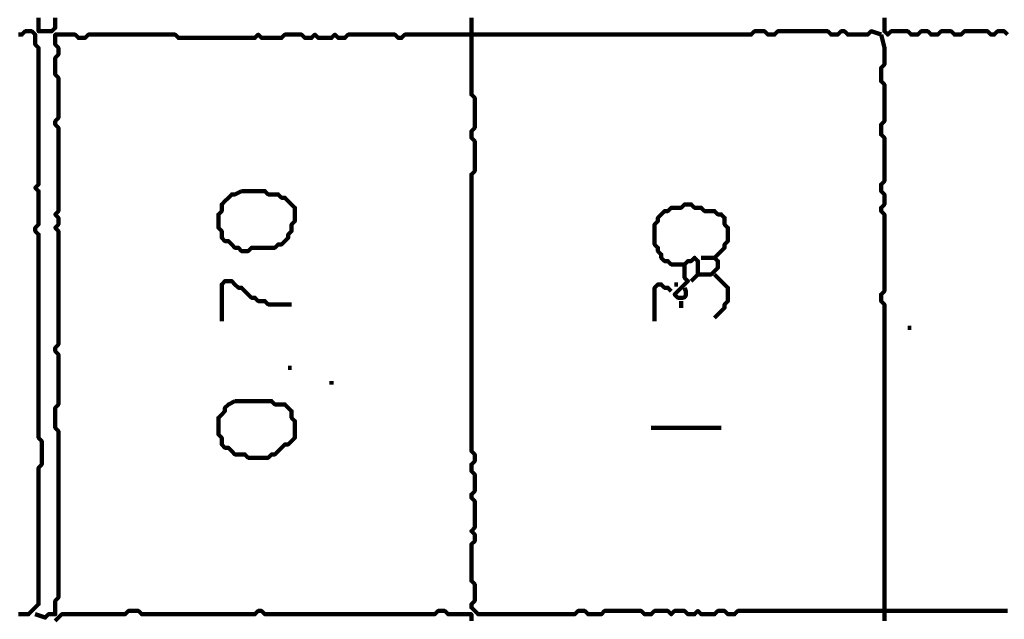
# Model space of a CAD drawing. Header units: metres. Extents: x 3221 to 4131, y 3282 to 4239.
# Tile 63 of 84: x 3330.77 to 3333.5, y 4223.9 to 4225.56. Entities that reach past the tile are written whole.
import ezdxf

# ---------------------------------------------------------------- set-up
doc = ezdxf.new("R2010")
doc.units = ezdxf.units.M
doc.layers.add('P', color=250, linetype='Continuous', lineweight=100)

msp = doc.modelspace()

# ---------------------------------------------------------------- linework, layer by layer
at = {"layer": 'P', "color": 0, "linetype": 'Continuous'}
for points in [[(3330.8246, 4225.5676), (3330.8246, 4225.5583), (3330.8246, 4225.5491), (3330.8246, 4225.5399), (3330.8246, 4225.5306), (3330.8338, 4225.5306), (3330.8431, 4225.5306), (3330.8523, 4225.5306), (3330.8615, 4225.5306), (3330.8708, 4225.5399), (3330.8708, 4225.5491), (3330.8708, 4225.5583), (3330.8708, 4225.5676)], [(3332.0246, 4225.5676), (3332.0246, 4225.5583), (3332.0246, 4225.5491), (3332.0246, 4225.5399), (3332.0246, 4225.5306), (3332.0246, 4225.5214), (3332.0246, 4225.5122), (3332.0246, 4225.503), (3332.0246, 4225.4937), (3332.0246, 4225.4845), (3332.0246, 4225.4753), (3332.0246, 4225.466), (3332.0246, 4225.4568), (3332.0246, 4225.4476), (3332.0246, 4225.4383), (3332.0246, 4225.4291), (3332.0246, 4225.4199), (3332.0246, 4225.4106), (3332.0246, 4225.4014), (3332.0246, 4225.3922), (3332.0246, 4225.383), (3332.0246, 4225.3737), (3332.0246, 4225.3645), (3332.0246, 4225.3553), (3332.0338, 4225.346), (3332.0338, 4225.3368), (3332.0338, 4225.3276), (3332.0338, 4225.3183), (3332.0338, 4225.3091), (3332.0338, 4225.2999), (3332.0338, 4225.2906), (3332.0338, 4225.2814), (3332.0338, 4225.2722), (3332.0338, 4225.263), (3332.0246, 4225.2537), (3332.0246, 4225.2445), (3332.0246, 4225.2353), (3332.0338, 4225.226), (3332.0338, 4225.2168), (3332.0338, 4225.2076), (3332.0338, 4225.1983), (3332.0338, 4225.1891), (3332.0338, 4225.1799), (3332.0338, 4225.1706), (3332.0338, 4225.1614), (3332.0338, 4225.1522), (3332.0338, 4225.143), (3332.0246, 4225.1337), (3332.0246, 4225.1245), (3332.0246, 4225.1153), (3332.0246, 4225.106), (3332.0246, 4225.0968), (3332.0246, 4225.0876), (3332.0246, 4225.0783), (3332.0246, 4225.0691), (3332.0246, 4225.0599), (3332.0246, 4225.0506), (3332.0246, 4225.0414), (3332.0246, 4225.0322), (3332.0246, 4225.023), (3332.0246, 4225.0137), (3332.0246, 4225.0045), (3332.0246, 4224.9953), (3332.0246, 4224.986), (3332.0246, 4224.9768), (3332.0246, 4224.9676), (3332.0246, 4224.9583), (3332.0246, 4224.9491), (3332.0246, 4224.9399), (3332.0246, 4224.9306), (3332.0246, 4224.9214), (3332.0246, 4224.9122), (3332.0246, 4224.903), (3332.0246, 4224.8937), (3332.0246, 4224.8845), (3332.0246, 4224.8753), (3332.0246, 4224.866), (3332.0246, 4224.8568), (3332.0246, 4224.8476), (3332.0246, 4224.8383), (3332.0246, 4224.8291), (3332.0246, 4224.8199), (3332.0246, 4224.8106), (3332.0246, 4224.8014), (3332.0246, 4224.7922), (3332.0246, 4224.783), (3332.0246, 4224.7737), (3332.0246, 4224.7645), (3332.0246, 4224.7553), (3332.0246, 4224.746), (3332.0246, 4224.7368), (3332.0246, 4224.7276), (3332.0246, 4224.7183), (3332.0246, 4224.7091), (3332.0246, 4224.6999), (3332.0246, 4224.6906), (3332.0246, 4224.6814), (3332.0246, 4224.6722), (3332.0246, 4224.663), (3332.0246, 4224.6537), (3332.0246, 4224.6445), (3332.0246, 4224.6353), (3332.0246, 4224.626), (3332.0246, 4224.6168), (3332.0246, 4224.6076), (3332.0246, 4224.5983), (3332.0246, 4224.5891), (3332.0246, 4224.5799), (3332.0246, 4224.5706), (3332.0246, 4224.5614), (3332.0246, 4224.5522), (3332.0246, 4224.543), (3332.0246, 4224.5337), (3332.0246, 4224.5245), (3332.0246, 4224.5153), (3332.0246, 4224.506), (3332.0246, 4224.4968), (3332.0246, 4224.4876), (3332.0246, 4224.4783), (3332.0246, 4224.4691), (3332.0246, 4224.4599), (3332.0246, 4224.4506), (3332.0246, 4224.4414), (3332.0246, 4224.4322), (3332.0246, 4224.423), (3332.0246, 4224.4137), (3332.0246, 4224.4045), (3332.0246, 4224.3953), (3332.0246, 4224.386), (3332.0246, 4224.3768), (3332.0246, 4224.3676), (3332.0338, 4224.3583), (3332.0338, 4224.3491), (3332.0338, 4224.3399), (3332.0246, 4224.3306), (3332.0246, 4224.3214), (3332.0246, 4224.3122), (3332.0338, 4224.303), (3332.0338, 4224.2937), (3332.0338, 4224.2845), (3332.0338, 4224.2753), (3332.0338, 4224.266), (3332.0338, 4224.2568), (3332.0246, 4224.2476), (3332.0246, 4224.2383), (3332.0338, 4224.2291), (3332.0338, 4224.2199), (3332.0338, 4224.2106), (3332.0338, 4224.2014), (3332.0338, 4224.1922), (3332.0338, 4224.183), (3332.0338, 4224.1737), (3332.0338, 4224.1645), (3332.0338, 4224.1553), (3332.0246, 4224.146), (3332.0338, 4224.1368), (3332.0338, 4224.1276), (3332.0338, 4224.1183), (3332.0246, 4224.1091), (3332.0246, 4224.0999), (3332.0246, 4224.0906), (3332.0246, 4224.0814), (3332.0246, 4224.0722), (3332.0246, 4224.063), (3332.0246, 4224.0537), (3332.0246, 4224.0445), (3332.0246, 4224.0353), (3332.0246, 4224.026), (3332.0246, 4224.0168), (3332.0246, 4224.0076), (3332.0338, 4223.9983), (3332.0338, 4223.9891), (3332.0338, 4223.9799), (3332.0338, 4223.9706), (3332.0338, 4223.9614), (3332.0338, 4223.9522), (3332.0246, 4223.943), (3332.0246, 4223.9337), (3332.0338, 4223.9245), (3332.0431, 4223.9153), (3332.0523, 4223.9153), (3332.0615, 4223.9153), (3332.0708, 4223.9153), (3332.08, 4223.9153), (3332.0892, 4223.9153), (3332.0985, 4223.9153), (3332.1077, 4223.9153), (3332.1169, 4223.9153), (3332.1261, 4223.9153), (3332.1354, 4223.9153), (3332.1446, 4223.9153), (3332.1538, 4223.9153), (3332.1631, 4223.9153), (3332.1723, 4223.9153), (3332.1815, 4223.9153), (3332.1908, 4223.9153), (3332.2, 4223.9153), (3332.2092, 4223.9153), (3332.2185, 4223.9153), (3332.2277, 4223.9153), (3332.2369, 4223.9153), (3332.2461, 4223.9153), (3332.2554, 4223.9153), (3332.2646, 4223.9153), (3332.2738, 4223.9153), (3332.2831, 4223.9153), (3332.2923, 4223.9153), (3332.3015, 4223.9153), (3332.3108, 4223.9153), (3332.32, 4223.9245), (3332.3292, 4223.9245), (3332.3385, 4223.9245), (3332.3477, 4223.9153), (3332.3569, 4223.9153), (3332.3661, 4223.9153), (3332.3754, 4223.9153), (3332.3846, 4223.9153), (3332.3938, 4223.9245), (3332.4031, 4223.9245), (3332.4123, 4223.9245), (3332.4215, 4223.9245), (3332.4308, 4223.9245), (3332.44, 4223.9245), (3332.4492, 4223.9245), (3332.4585, 4223.9245), (3332.4677, 4223.9245), (3332.4769, 4223.9245), (3332.4861, 4223.9245), (3332.4954, 4223.9245), (3332.5046, 4223.9153), (3332.5138, 4223.9153), (3332.5231, 4223.9153), (3332.5323, 4223.9245), (3332.5415, 4223.9245), (3332.5508, 4223.9245), (3332.56, 4223.9245), (3332.5692, 4223.9245), (3332.5785, 4223.9153), (3332.5877, 4223.9245), (3332.5969, 4223.9245), (3332.6061, 4223.9245), (3332.6154, 4223.9245), (3332.6246, 4223.9153), (3332.6338, 4223.9153), (3332.6431, 4223.9153), (3332.6523, 4223.9245), (3332.6615, 4223.9153), (3332.6708, 4223.9153), (3332.68, 4223.9153), (3332.6892, 4223.9153), (3332.6985, 4223.9153), (3332.7077, 4223.9245), (3332.7169, 4223.9245), (3332.7261, 4223.9245), (3332.7354, 4223.9153), (3332.7446, 4223.9153), (3332.7538, 4223.9153), (3332.7631, 4223.9245), (3332.7723, 4223.9245), (3332.7815, 4223.9245), (3332.7908, 4223.9245), (3332.8, 4223.9245), (3332.8092, 4223.9245), (3332.8185, 4223.9245), (3332.8277, 4223.9245), (3332.8369, 4223.9245), (3332.8461, 4223.9245), (3332.8554, 4223.9245), (3332.8646, 4223.9245), (3332.8738, 4223.9245), (3332.8831, 4223.9245), (3332.8923, 4223.9245), (3332.9015, 4223.9245), (3332.9108, 4223.9245), (3332.92, 4223.9245), (3332.9292, 4223.9245), (3332.9385, 4223.9245), (3332.9477, 4223.9245), (3332.9569, 4223.9245), (3332.9661, 4223.9245), (3332.9754, 4223.9245), (3332.9846, 4223.9245), (3332.9938, 4223.9245), (3333.0031, 4223.9245), (3333.0123, 4223.9245), (3333.0215, 4223.9245), (3333.0308, 4223.9245), (3333.04, 4223.9245), (3333.0492, 4223.9245), (3333.0585, 4223.9245), (3333.0677, 4223.9245), (3333.0769, 4223.9245), (3333.0861, 4223.9245), (3333.0954, 4223.9245), (3333.1046, 4223.9245), (3333.1138, 4223.9245), (3333.1231, 4223.9245), (3333.1323, 4223.9245), (3333.1415, 4223.9245), (3333.1508, 4223.9245), (3333.16, 4223.9245), (3333.1692, 4223.9245), (3333.1785, 4223.9245), (3333.1877, 4223.9245), (3333.1969, 4223.9245), (3333.2061, 4223.9245), (3333.2154, 4223.9245), (3333.2246, 4223.9245), (3333.2338, 4223.9245), (3333.2431, 4223.9245), (3333.2523, 4223.9245), (3333.2615, 4223.9245), (3333.2708, 4223.9245), (3333.28, 4223.9245), (3333.2892, 4223.9245), (3333.2985, 4223.9245), (3333.3077, 4223.9245), (3333.3169, 4223.9245), (3333.3261, 4223.9245), (3333.3354, 4223.9245), (3333.3446, 4223.9245), (3333.3538, 4223.9245), (3333.3631, 4223.9245), (3333.3723, 4223.9245), (3333.3815, 4223.9245), (3333.3908, 4223.9245), (3333.4, 4223.9245), (3333.4092, 4223.9245), (3333.4185, 4223.9245), (3333.4277, 4223.9245), (3333.4369, 4223.9245), (3333.4461, 4223.9245), (3333.4554, 4223.9245), (3333.4646, 4223.9245), (3333.4738, 4223.9245), (3333.4831, 4223.9245), (3333.4923, 4223.9245), (3333.5015, 4223.9245), (3333.5108, 4223.9245)], [(3333.1692, 4225.5676), (3333.1692, 4225.5583), (3333.1692, 4225.5491), (3333.1692, 4225.5399), (3333.1692, 4225.5306), (3333.1785, 4225.5214), (3333.1877, 4225.5306), (3333.1969, 4225.5306), (3333.2061, 4225.5306), (3333.2154, 4225.5306), (3333.2246, 4225.5306), (3333.2338, 4225.5306), (3333.2431, 4225.5214), (3333.2523, 4225.5214), (3333.2615, 4225.5214), (3333.2708, 4225.5306), (3333.28, 4225.5306), (3333.2892, 4225.5306), (3333.2985, 4225.5214), (3333.3077, 4225.5214), (3333.3169, 4225.5214), (3333.3261, 4225.5306), (3333.3354, 4225.5306), (3333.3446, 4225.5306), (3333.3538, 4225.5306), (3333.3631, 4225.5214), (3333.3723, 4225.5214), (3333.3815, 4225.5214), (3333.3908, 4225.5306), (3333.4, 4225.5306), (3333.4092, 4225.5306), (3333.4185, 4225.5306), (3333.4277, 4225.5306), (3333.4369, 4225.5306), (3333.4461, 4225.5306), (3333.4554, 4225.5306), (3333.4646, 4225.5214), (3333.4738, 4225.5214), (3333.4831, 4225.5306), (3333.4923, 4225.5306), (3333.5015, 4225.5306), (3333.5108, 4225.5214)], [(3330.7692, 4223.9153), (3330.7785, 4223.9153), (3330.7877, 4223.9153), (3330.7969, 4223.9153), (3330.8061, 4223.9245), (3330.8154, 4223.9337), (3330.8246, 4223.943), (3330.8246, 4223.9522), (3330.8246, 4223.9614), (3330.8246, 4223.9706), (3330.8246, 4223.9799), (3330.8246, 4223.9891), (3330.8246, 4223.9983), (3330.8246, 4224.0076), (3330.8246, 4224.0168), (3330.8246, 4224.026), (3330.8246, 4224.0353), (3330.8246, 4224.0445), (3330.8246, 4224.0537), (3330.8246, 4224.063), (3330.8246, 4224.0722), (3330.8246, 4224.0814), (3330.8246, 4224.0906), (3330.8246, 4224.0999), (3330.8246, 4224.1091), (3330.8246, 4224.1183), (3330.8246, 4224.1276), (3330.8246, 4224.1368), (3330.8246, 4224.146), (3330.8246, 4224.1553), (3330.8246, 4224.1645), (3330.8246, 4224.1737), (3330.8246, 4224.183), (3330.8246, 4224.1922), (3330.8246, 4224.2014), (3330.8246, 4224.2106), (3330.8246, 4224.2199), (3330.8246, 4224.2291), (3330.8246, 4224.2383), (3330.8246, 4224.2476), (3330.8246, 4224.2568), (3330.8246, 4224.266), (3330.8246, 4224.2753), (3330.8246, 4224.2845), (3330.8246, 4224.2937), (3330.8246, 4224.303), (3330.8246, 4224.3122), (3330.8246, 4224.3214), (3330.8338, 4224.3306), (3330.8338, 4224.3399), (3330.8338, 4224.3491), (3330.8338, 4224.3583), (3330.8338, 4224.3676), (3330.8338, 4224.3768), (3330.8338, 4224.386), (3330.8338, 4224.3953), (3330.8246, 4224.4045), (3330.8246, 4224.4137), (3330.8246, 4224.423), (3330.8246, 4224.4322), (3330.8246, 4224.4414), (3330.8246, 4224.4506), (3330.8246, 4224.4599), (3330.8246, 4224.4691), (3330.8246, 4224.4783), (3330.8246, 4224.4876), (3330.8246, 4224.4968), (3330.8246, 4224.506), (3330.8246, 4224.5153), (3330.8246, 4224.5245), (3330.8246, 4224.5337), (3330.8246, 4224.543), (3330.8246, 4224.5522), (3330.8246, 4224.5614), (3330.8246, 4224.5706), (3330.8246, 4224.5799), (3330.8246, 4224.5891), (3330.8246, 4224.5983), (3330.8246, 4224.6076), (3330.8246, 4224.6168), (3330.8246, 4224.626), (3330.8246, 4224.6353), (3330.8246, 4224.6445), (3330.8246, 4224.6537), (3330.8246, 4224.663), (3330.8246, 4224.6722), (3330.8246, 4224.6814), (3330.8246, 4224.6906), (3330.8246, 4224.6999), (3330.8246, 4224.7091), (3330.8246, 4224.7183), (3330.8246, 4224.7276), (3330.8246, 4224.7368), (3330.8246, 4224.746), (3330.8246, 4224.7553), (3330.8246, 4224.7645), (3330.8246, 4224.7737), (3330.8246, 4224.783), (3330.8246, 4224.7922), (3330.8246, 4224.8014), (3330.8246, 4224.8106), (3330.8246, 4224.8199), (3330.8246, 4224.8291), (3330.8246, 4224.8383), (3330.8246, 4224.8476), (3330.8246, 4224.8568), (3330.8246, 4224.866), (3330.8246, 4224.8753), (3330.8246, 4224.8845), (3330.8246, 4224.8937), (3330.8246, 4224.903), (3330.8246, 4224.9122), (3330.8246, 4224.9214), (3330.8246, 4224.9306), (3330.8246, 4224.9399), (3330.8246, 4224.9491), (3330.8246, 4224.9583), (3330.8246, 4224.9676), (3330.8154, 4224.9768), (3330.8154, 4224.986), (3330.8246, 4224.9953), (3330.8246, 4225.0045), (3330.8246, 4225.0137), (3330.8246, 4225.023), (3330.8246, 4225.0322), (3330.8246, 4225.0414), (3330.8246, 4225.0506), (3330.8246, 4225.0599), (3330.8246, 4225.0691), (3330.8246, 4225.0783), (3330.8246, 4225.0876), (3330.8154, 4225.0968), (3330.8246, 4225.106), (3330.8246, 4225.1153), (3330.8246, 4225.1245), (3330.8246, 4225.1337), (3330.8246, 4225.143), (3330.8246, 4225.1522), (3330.8246, 4225.1614), (3330.8246, 4225.1706), (3330.8246, 4225.1799), (3330.8246, 4225.1891), (3330.8246, 4225.1983), (3330.8246, 4225.2076), (3330.8246, 4225.2168), (3330.8246, 4225.226), (3330.8246, 4225.2353), (3330.8246, 4225.2445), (3330.8246, 4225.2537), (3330.8246, 4225.263), (3330.8246, 4225.2722), (3330.8246, 4225.2814), (3330.8246, 4225.2906), (3330.8246, 4225.2999), (3330.8246, 4225.3091), (3330.8246, 4225.3183), (3330.8246, 4225.3276), (3330.8246, 4225.3368), (3330.8246, 4225.346), (3330.8246, 4225.3553), (3330.8246, 4225.3645), (3330.8246, 4225.3737), (3330.8246, 4225.383), (3330.8246, 4225.3922), (3330.8246, 4225.4014), (3330.8246, 4225.4106), (3330.8246, 4225.4199), (3330.8246, 4225.4291), (3330.8246, 4225.4383), (3330.8246, 4225.4476), (3330.8246, 4225.4568), (3330.8246, 4225.466), (3330.8246, 4225.4753), (3330.8246, 4225.4845), (3330.8154, 4225.4937), (3330.8154, 4225.503), (3330.8154, 4225.5122), (3330.8154, 4225.5214), (3330.8061, 4225.5306), (3330.7969, 4225.5306), (3330.7877, 4225.5306), (3330.7785, 4225.5214), (3330.7692, 4225.5214)], [(3330.8154, 4223.9153), (3330.8431, 4223.906), (3330.8523, 4223.9153), (3330.8615, 4223.9153), (3330.8708, 4223.9153), (3330.8708, 4223.9245), (3330.8708, 4223.9337), (3330.8708, 4223.943), (3330.8708, 4223.9522), (3330.88, 4223.9614), (3330.88, 4223.9706), (3330.88, 4223.9799), (3330.88, 4223.9891), (3330.88, 4223.9983), (3330.88, 4224.0076), (3330.88, 4224.0168), (3330.88, 4224.026), (3330.88, 4224.0353), (3330.88, 4224.0445), (3330.88, 4224.0537), (3330.88, 4224.063), (3330.88, 4224.0722), (3330.88, 4224.0814), (3330.88, 4224.0906), (3330.88, 4224.0999), (3330.88, 4224.1091), (3330.88, 4224.1183), (3330.88, 4224.1276), (3330.88, 4224.1368), (3330.88, 4224.146), (3330.88, 4224.1553), (3330.88, 4224.1645), (3330.88, 4224.1737), (3330.88, 4224.183), (3330.88, 4224.1922), (3330.88, 4224.2014), (3330.88, 4224.2106), (3330.88, 4224.2199), (3330.88, 4224.2291), (3330.88, 4224.2383), (3330.88, 4224.2476), (3330.88, 4224.2568), (3330.88, 4224.266), (3330.88, 4224.2753), (3330.88, 4224.2845), (3330.88, 4224.2937), (3330.88, 4224.303), (3330.88, 4224.3122), (3330.88, 4224.3214), (3330.88, 4224.3306), (3330.88, 4224.3399), (3330.88, 4224.3491), (3330.88, 4224.3583), (3330.88, 4224.3676), (3330.88, 4224.3768), (3330.88, 4224.386), (3330.88, 4224.3953), (3330.88, 4224.4045), (3330.88, 4224.4137), (3330.88, 4224.423), (3330.8708, 4224.4322), (3330.8708, 4224.4414), (3330.8708, 4224.4506), (3330.8708, 4224.4599), (3330.8708, 4224.4691), (3330.8708, 4224.4783), (3330.8708, 4224.4876), (3330.88, 4224.4968), (3330.88, 4224.506), (3330.88, 4224.5153), (3330.88, 4224.5245), (3330.88, 4224.5337), (3330.88, 4224.543), (3330.88, 4224.5522), (3330.88, 4224.5614), (3330.88, 4224.5706), (3330.88, 4224.5799), (3330.88, 4224.5891), (3330.88, 4224.5983), (3330.88, 4224.6076), (3330.88, 4224.6168), (3330.88, 4224.626), (3330.88, 4224.6353), (3330.8708, 4224.6445), (3330.8708, 4224.6537), (3330.88, 4224.663), (3330.88, 4224.6722), (3330.88, 4224.6814), (3330.88, 4224.6906), (3330.88, 4224.6999), (3330.88, 4224.7091), (3330.88, 4224.7183), (3330.88, 4224.7276), (3330.88, 4224.7368), (3330.88, 4224.746), (3330.88, 4224.7553), (3330.88, 4224.7645), (3330.88, 4224.7737), (3330.88, 4224.783), (3330.88, 4224.7922), (3330.88, 4224.8014), (3330.88, 4224.8106), (3330.88, 4224.8199), (3330.88, 4224.8291), (3330.88, 4224.8383), (3330.88, 4224.8476), (3330.88, 4224.8568), (3330.88, 4224.866), (3330.88, 4224.8753), (3330.88, 4224.8845), (3330.88, 4224.8937), (3330.88, 4224.903), (3330.88, 4224.9122), (3330.88, 4224.9214), (3330.88, 4224.9306), (3330.88, 4224.9399), (3330.88, 4224.9491), (3330.88, 4224.9583), (3330.88, 4224.9676), (3330.88, 4224.9768), (3330.8708, 4224.986), (3330.88, 4224.9953), (3330.88, 4225.0045), (3330.88, 4225.0137), (3330.8708, 4225.023), (3330.88, 4225.0322), (3330.88, 4225.0414), (3330.88, 4225.0506), (3330.88, 4225.0599), (3330.88, 4225.0691), (3330.88, 4225.0783), (3330.88, 4225.0876), (3330.88, 4225.0968), (3330.88, 4225.106), (3330.88, 4225.1153), (3330.88, 4225.1245), (3330.88, 4225.1337), (3330.88, 4225.143), (3330.88, 4225.1522), (3330.88, 4225.1614), (3330.88, 4225.1706), (3330.88, 4225.1799), (3330.88, 4225.1891), (3330.88, 4225.1983), (3330.88, 4225.2076), (3330.88, 4225.2168), (3330.88, 4225.226), (3330.88, 4225.2353), (3330.88, 4225.2445), (3330.88, 4225.2537), (3330.88, 4225.263), (3330.8708, 4225.2722), (3330.8708, 4225.2814), (3330.88, 4225.2906), (3330.88, 4225.2999), (3330.88, 4225.3091), (3330.88, 4225.3183), (3330.88, 4225.3276), (3330.88, 4225.3368), (3330.88, 4225.346), (3330.88, 4225.3553), (3330.88, 4225.3645), (3330.88, 4225.3737), (3330.88, 4225.383), (3330.88, 4225.3922), (3330.88, 4225.4014), (3330.8708, 4225.4106), (3330.8708, 4225.4199), (3330.8708, 4225.4291), (3330.8708, 4225.4383), (3330.8708, 4225.4476), (3330.8708, 4225.4568), (3330.88, 4225.466), (3330.88, 4225.4753), (3330.88, 4225.4845), (3330.8708, 4225.4937), (3330.8708, 4225.503), (3330.8708, 4225.5122), (3330.8708, 4225.5214), (3330.88, 4225.5214), (3330.8892, 4225.5214), (3330.8985, 4225.5214), (3330.9077, 4225.5214), (3330.9169, 4225.5214), (3330.9261, 4225.5214), (3330.9354, 4225.5122), (3330.9446, 4225.5122), (3330.9538, 4225.5122), (3330.9631, 4225.5214), (3330.9723, 4225.5214), (3330.9815, 4225.5214), (3330.9908, 4225.5214), (3331, 4225.5214), (3331.0092, 4225.5214), (3331.0185, 4225.5214), (3331.0277, 4225.5214), (3331.0369, 4225.5214), (3331.0461, 4225.5214), (3331.0554, 4225.5214), (3331.0646, 4225.5214), (3331.0738, 4225.5214), (3331.0831, 4225.5214), (3331.0923, 4225.5214), (3331.1015, 4225.5214), (3331.1108, 4225.5214), (3331.12, 4225.5214), (3331.1292, 4225.5214), (3331.1385, 4225.5214), (3331.1477, 4225.5214), (3331.1569, 4225.5214), (3331.1661, 4225.5214), (3331.1754, 4225.5214), (3331.1846, 4225.5214), (3331.1938, 4225.5214), (3331.2031, 4225.5214), (3331.2123, 4225.5122), (3331.2215, 4225.5122), (3331.2308, 4225.5122), (3331.24, 4225.5122), (3331.2492, 4225.5122), (3331.2585, 4225.5122), (3331.2677, 4225.5122), (3331.2769, 4225.5122), (3331.2861, 4225.5122), (3331.2954, 4225.5122), (3331.3046, 4225.5122), (3331.3138, 4225.5122), (3331.3231, 4225.5122), (3331.3323, 4225.5122), (3331.3415, 4225.5122), (3331.3508, 4225.5122), (3331.36, 4225.5122), (3331.3692, 4225.5122), (3331.3785, 4225.5122), (3331.3877, 4225.5122), (3331.3969, 4225.5122), (3331.4061, 4225.5122), (3331.4154, 4225.5122), (3331.4246, 4225.5122), (3331.4338, 4225.5214), (3331.4431, 4225.5122), (3331.4523, 4225.5122), (3331.4615, 4225.5122), (3331.4708, 4225.5122), (3331.48, 4225.5122), (3331.4892, 4225.5122), (3331.4985, 4225.5122), (3331.5077, 4225.5214), (3331.5169, 4225.5214), (3331.5261, 4225.5214), (3331.5354, 4225.5214), (3331.5446, 4225.5214), (3331.5538, 4225.5214), (3331.5631, 4225.5122), (3331.5723, 4225.5122), (3331.5815, 4225.5122), (3331.5908, 4225.5214), (3331.6, 4225.5122), (3331.6092, 4225.5122), (3331.6185, 4225.5122), (3331.6277, 4225.5122), (3331.6369, 4225.5122), (3331.6461, 4225.5214), (3331.6554, 4225.5122), (3331.6646, 4225.5122), (3331.6738, 4225.5122), (3331.6831, 4225.5214), (3331.6923, 4225.5214), (3331.7015, 4225.5214), (3331.7108, 4225.5214), (3331.72, 4225.5214), (3331.7292, 4225.5214), (3331.7385, 4225.5214), (3331.7477, 4225.5214), (3331.7569, 4225.5214), (3331.7661, 4225.5214), (3331.7754, 4225.5214), (3331.7846, 4225.5214), (3331.7938, 4225.5214), (3331.8031, 4225.5214), (3331.8123, 4225.5214), (3331.8215, 4225.5122), (3331.8308, 4225.5122), (3331.84, 4225.5214), (3331.8492, 4225.5214), (3331.8585, 4225.5214), (3331.8677, 4225.5214), (3331.8769, 4225.5214), (3331.8861, 4225.5214), (3331.8954, 4225.5214), (3331.9046, 4225.5214), (3331.9138, 4225.5214), (3331.9231, 4225.5214), (3331.9323, 4225.5214), (3331.9415, 4225.5214), (3331.9508, 4225.5214), (3331.96, 4225.5214), (3331.9692, 4225.5214), (3331.9785, 4225.5214), (3331.9877, 4225.5214), (3331.9969, 4225.5214), (3332.0061, 4225.5214), (3332.0154, 4225.5214), (3332.0246, 4225.5214), (3332.0338, 4225.5214), (3332.0431, 4225.5214), (3332.0523, 4225.5214), (3332.0615, 4225.5214), (3332.0708, 4225.5214), (3332.08, 4225.5214), (3332.0892, 4225.5214), (3332.0985, 4225.5214), (3332.1077, 4225.5214), (3332.1169, 4225.5214), (3332.1261, 4225.5214), (3332.1354, 4225.5214), (3332.1446, 4225.5214), (3332.1538, 4225.5214), (3332.1631, 4225.5214), (3332.1723, 4225.5214), (3332.1815, 4225.5214), (3332.1908, 4225.5214), (3332.2, 4225.5214), (3332.2092, 4225.5214), (3332.2185, 4225.5214), (3332.2277, 4225.5214), (3332.2369, 4225.5214), (3332.2461, 4225.5214), (3332.2554, 4225.5214), (3332.2646, 4225.5214), (3332.2738, 4225.5214), (3332.2831, 4225.5214), (3332.2923, 4225.5214), (3332.3015, 4225.5214), (3332.3108, 4225.5214), (3332.32, 4225.5214), (3332.3292, 4225.5214), (3332.3385, 4225.5214), (3332.3477, 4225.5214), (3332.3569, 4225.5214), (3332.3661, 4225.5214), (3332.3754, 4225.5214), (3332.3846, 4225.5214), (3332.3938, 4225.5214), (3332.4031, 4225.5214), (3332.4123, 4225.5214), (3332.4215, 4225.5214), (3332.4308, 4225.5214), (3332.44, 4225.5214), (3332.4492, 4225.5214), (3332.4585, 4225.5214), (3332.4677, 4225.5214), (3332.4769, 4225.5214), (3332.4861, 4225.5214), (3332.4954, 4225.5214), (3332.5046, 4225.5214), (3332.5138, 4225.5214), (3332.5231, 4225.5214), (3332.5323, 4225.5214), (3332.5415, 4225.5214), (3332.5508, 4225.5214), (3332.56, 4225.5214), (3332.5692, 4225.5214), (3332.5785, 4225.5214), (3332.5877, 4225.5214), (3332.5969, 4225.5214), (3332.6061, 4225.5214), (3332.6154, 4225.5214), (3332.6246, 4225.5214), (3332.6338, 4225.5214), (3332.6431, 4225.5214), (3332.6523, 4225.5214), (3332.6615, 4225.5214), (3332.6708, 4225.5214), (3332.68, 4225.5214), (3332.6892, 4225.5214), (3332.6985, 4225.5214), (3332.7077, 4225.5214), (3332.7169, 4225.5214), (3332.7261, 4225.5214), (3332.7354, 4225.5214), (3332.7446, 4225.5214), (3332.7538, 4225.5214), (3332.7631, 4225.5214), (3332.7723, 4225.5214), (3332.7815, 4225.5214), (3332.7908, 4225.5214), (3332.8, 4225.5214), (3332.8092, 4225.5306), (3332.8185, 4225.5306), (3332.8277, 4225.5306), (3332.8369, 4225.5306), (3332.8461, 4225.5214), (3332.8554, 4225.5214), (3332.8646, 4225.5214), (3332.8738, 4225.5306), (3332.8831, 4225.5306), (3332.8923, 4225.5306), (3332.9015, 4225.5306), (3332.9108, 4225.5306), (3332.92, 4225.5306), (3332.9292, 4225.5306), (3332.9385, 4225.5306), (3332.9477, 4225.5306), (3332.9569, 4225.5306), (3332.9661, 4225.5306), (3332.9754, 4225.5306), (3332.9846, 4225.5306), (3332.9938, 4225.5306), (3333.0031, 4225.5306), (3333.0123, 4225.5306), (3333.0215, 4225.5214), (3333.0308, 4225.5214), (3333.04, 4225.5214), (3333.0492, 4225.5306), (3333.0585, 4225.5306), (3333.0677, 4225.5214), (3333.0769, 4225.5214), (3333.0861, 4225.5214), (3333.0954, 4225.5214), (3333.1046, 4225.5214), (3333.1138, 4225.5214), (3333.1231, 4225.5214), (3333.1323, 4225.5306), (3333.16, 4225.5214)], [(3333.16, 4225.5214), (3333.1692, 4225.4845), (3333.1692, 4225.4753), (3333.1692, 4225.466), (3333.1692, 4225.4568), (3333.1692, 4225.4476), (3333.1692, 4225.4383), (3333.16, 4225.4291), (3333.16, 4225.4199), (3333.16, 4225.4106), (3333.16, 4225.4014), (3333.16, 4225.3922), (3333.1692, 4225.383), (3333.1692, 4225.3737), (3333.1692, 4225.3645), (3333.1692, 4225.3553), (3333.1692, 4225.346), (3333.1692, 4225.3368), (3333.1692, 4225.3276), (3333.1692, 4225.3183), (3333.1692, 4225.3091), (3333.1692, 4225.2999), (3333.1692, 4225.2906), (3333.1692, 4225.2814), (3333.16, 4225.2722), (3333.16, 4225.263), (3333.16, 4225.2537), (3333.16, 4225.2445), (3333.1692, 4225.2353), (3333.1692, 4225.226), (3333.1692, 4225.2168), (3333.1692, 4225.2076), (3333.1692, 4225.1983), (3333.1692, 4225.1891), (3333.1692, 4225.1799), (3333.1692, 4225.1706), (3333.1692, 4225.1614), (3333.1692, 4225.1522), (3333.1692, 4225.143), (3333.1692, 4225.1337), (3333.1692, 4225.1245), (3333.1692, 4225.1153), (3333.16, 4225.106), (3333.16, 4225.0968), (3333.16, 4225.0876), (3333.1692, 4225.0783), (3333.1692, 4225.0691), (3333.1692, 4225.0599), (3333.1692, 4225.0506), (3333.16, 4225.0414), (3333.16, 4225.0322), (3333.1692, 4225.023), (3333.1692, 4225.0137), (3333.1692, 4225.0045), (3333.1692, 4224.9953), (3333.1692, 4224.986), (3333.1692, 4224.9768), (3333.1692, 4224.9676), (3333.1692, 4224.9583), (3333.1692, 4224.9491), (3333.1692, 4224.9399), (3333.1692, 4224.9306), (3333.1692, 4224.9214), (3333.1692, 4224.9122), (3333.1692, 4224.903), (3333.1692, 4224.8937), (3333.1692, 4224.8845), (3333.1692, 4224.8753), (3333.1692, 4224.866), (3333.1692, 4224.8568), (3333.1692, 4224.8476), (3333.1692, 4224.8383), (3333.1692, 4224.8291), (3333.1692, 4224.8199), (3333.1692, 4224.8106), (3333.16, 4224.8014), (3333.16, 4224.7922), (3333.16, 4224.783), (3333.1692, 4224.7737), (3333.1692, 4224.7645), (3333.1692, 4224.7553), (3333.1692, 4224.746), (3333.1692, 4224.7368), (3333.1692, 4224.7276), (3333.1692, 4224.7183), (3333.1692, 4224.7091), (3333.1692, 4224.6999), (3333.1692, 4224.6906), (3333.1692, 4224.6814), (3333.1692, 4224.6722), (3333.1692, 4224.663), (3333.1692, 4224.6537), (3333.1692, 4224.6445), (3333.1692, 4224.6353), (3333.1692, 4224.626), (3333.1692, 4224.6168), (3333.1692, 4224.6076), (3333.1692, 4224.5983), (3333.1692, 4224.5891), (3333.1692, 4224.5799), (3333.1692, 4224.5706), (3333.1692, 4224.5614), (3333.1692, 4224.5522), (3333.1692, 4224.543), (3333.1692, 4224.5337), (3333.1692, 4224.5245), (3333.1692, 4224.5153), (3333.1692, 4224.506), (3333.1692, 4224.4968), (3333.1692, 4224.4876), (3333.1692, 4224.4783), (3333.1692, 4224.4691), (3333.1692, 4224.4599), (3333.1692, 4224.4506), (3333.1692, 4224.4414), (3333.1692, 4224.4322), (3333.1692, 4224.423), (3333.1692, 4224.4137), (3333.1692, 4224.4045), (3333.1692, 4224.3953), (3333.1692, 4224.386), (3333.1692, 4224.3768), (3333.1692, 4224.3676), (3333.1692, 4224.3583), (3333.1692, 4224.3491), (3333.1692, 4224.3399), (3333.1692, 4224.3306), (3333.1692, 4224.3214), (3333.1692, 4224.3122), (3333.1692, 4224.303), (3333.1692, 4224.2937), (3333.1692, 4224.2845), (3333.1692, 4224.2753), (3333.1692, 4224.266), (3333.1692, 4224.2568), (3333.1692, 4224.2476), (3333.1692, 4224.2383), (3333.1692, 4224.2291), (3333.1692, 4224.2199), (3333.1692, 4224.2106), (3333.1692, 4224.2014), (3333.1692, 4224.1922), (3333.1692, 4224.183), (3333.1692, 4224.1737), (3333.1692, 4224.1645), (3333.1692, 4224.1553), (3333.1692, 4224.146), (3333.1692, 4224.1368), (3333.1692, 4224.1276), (3333.1692, 4224.1183), (3333.1692, 4224.1091), (3333.1692, 4224.0999), (3333.1692, 4224.0906), (3333.1692, 4224.0814), (3333.1692, 4224.0722), (3333.1692, 4224.063), (3333.1692, 4224.0537), (3333.1692, 4224.0445), (3333.1692, 4224.0353), (3333.1692, 4224.026), (3333.1692, 4224.0168), (3333.1692, 4224.0076), (3333.1692, 4223.9983), (3333.1692, 4223.9891), (3333.1692, 4223.9799), (3333.1692, 4223.9706), (3333.1692, 4223.9614), (3333.1692, 4223.9522), (3333.1692, 4223.943), (3333.1692, 4223.9337), (3333.1692, 4223.9245), (3333.1692, 4223.9153), (3333.1692, 4223.906), (3333.1692, 4223.8968)], [(3331.3877, 4225.0876), (3331.3969, 4225.0876), (3331.4061, 4225.0876), (3331.4154, 4225.0876), (3331.4246, 4225.0876), (3331.4338, 4225.0876), (3331.4431, 4225.0876), (3331.4523, 4225.0876), (3331.4615, 4225.0783), (3331.4708, 4225.0783), (3331.48, 4225.0783), (3331.4892, 4225.0783), (3331.4985, 4225.0691), (3331.5077, 4225.0691), (3331.5169, 4225.0599), (3331.5261, 4225.0506), (3331.5354, 4225.0414), (3331.5354, 4225.0322), (3331.5354, 4225.023), (3331.5354, 4225.0137), (3331.5354, 4225.0045), (3331.5261, 4224.9953), (3331.5261, 4224.986), (3331.5261, 4224.9768), (3331.5169, 4224.9676), (3331.5169, 4224.9583), (3331.5077, 4224.9491), (3331.4985, 4224.9399), (3331.4892, 4224.9399), (3331.48, 4224.9306), (3331.4708, 4224.9306), (3331.4615, 4224.9306), (3331.4523, 4224.9306), (3331.4431, 4224.9306), (3331.4338, 4224.9306), (3331.4246, 4224.9306), (3331.4154, 4224.9306), (3331.4061, 4224.9214), (3331.3969, 4224.9214), (3331.3877, 4224.9214), (3331.3785, 4224.9306), (3331.3692, 4224.9306), (3331.36, 4224.9399), (3331.3508, 4224.9491), (3331.3415, 4224.9491), (3331.3323, 4224.9583), (3331.3323, 4224.9676), (3331.3323, 4224.9768), (3331.3231, 4224.986), (3331.3231, 4224.9953), (3331.3231, 4225.0045), (3331.3231, 4225.0137), (3331.3231, 4225.023), (3331.3323, 4225.0322), (3331.3323, 4225.0414), (3331.3323, 4225.0506), (3331.3415, 4225.0599), (3331.3508, 4225.0691), (3331.36, 4225.0783), (3331.3692, 4225.0783), (3331.3877, 4225.0876)], [(3332.6154, 4224.8845), (3332.5785, 4224.8845), (3332.5692, 4224.8937), (3332.56, 4224.8937), (3332.5508, 4224.903), (3332.5508, 4224.9122), (3332.5415, 4224.9214), (3332.5415, 4224.9306), (3332.5323, 4224.9399), (3332.5323, 4224.9491), (3332.5323, 4224.9583), (3332.5323, 4224.9676), (3332.5323, 4224.9768), (3332.5323, 4224.986), (3332.5323, 4224.9953), (3332.5415, 4225.0045), (3332.5415, 4225.0137), (3332.5508, 4225.023), (3332.56, 4225.0322), (3332.5692, 4225.0322), (3332.5785, 4225.0414), (3332.5877, 4225.0414), (3332.5969, 4225.0414), (3332.6061, 4225.0414), (3332.6154, 4225.0506), (3332.6246, 4225.0506), (3332.6338, 4225.0506), (3332.6431, 4225.0414), (3332.6523, 4225.0414), (3332.6615, 4225.0414), (3332.6708, 4225.0322), (3332.68, 4225.0322), (3332.6892, 4225.0322), (3332.6985, 4225.0322), (3332.7077, 4225.023), (3332.7169, 4225.023), (3332.7261, 4225.0137), (3332.7261, 4225.0045), (3332.7261, 4224.9953), (3332.7354, 4224.986), (3332.7354, 4224.9768), (3332.7354, 4224.9676), (3332.7354, 4224.9583), (3332.7354, 4224.9491), (3332.7261, 4224.9399), (3332.7261, 4224.9306), (3332.7169, 4224.9214), (3332.7077, 4224.9122), (3332.6985, 4224.903), (3332.7077, 4224.8937), (3332.7077, 4224.8845), (3332.7077, 4224.8753), (3332.6985, 4224.866), (3332.6892, 4224.8568), (3332.68, 4224.8568), (3332.6708, 4224.8568), (3332.6615, 4224.8568), (3332.6523, 4224.8568), (3332.6523, 4224.866), (3332.6523, 4224.8753), (3332.6523, 4224.8845), (3332.6523, 4224.8937), (3332.6431, 4224.903), (3332.6338, 4224.8937), (3332.6246, 4224.8937), (3332.6154, 4224.8845), (3332.6154, 4224.8753), (3332.6154, 4224.866), (3332.6154, 4224.8568), (3332.6154, 4224.8476), (3332.6246, 4224.8383), (3332.6154, 4224.8291), (3332.6061, 4224.8199), (3332.5969, 4224.8106), (3332.5877, 4224.8014), (3332.5969, 4224.7922), (3332.6015, 4224.7922), (3332.6046, 4224.7922), (3332.6108, 4224.7922), (3332.6154, 4224.7937), (3332.6169, 4224.7953), (3332.6185, 4224.7983), (3332.6185, 4224.8045), (3332.6185, 4224.8076), (3332.6185, 4224.8106), (3332.6169, 4224.8153), (3332.6154, 4224.8199)], [(3332.6615, 4224.903), (3332.6985, 4224.903)], [(3332.6523, 4224.8568), (3332.6338, 4224.8383)], [(3332.6985, 4224.8568), (3332.7354, 4224.8199), (3332.7354, 4224.8106), (3332.7354, 4224.8014), (3332.7354, 4224.7922), (3332.7354, 4224.783), (3332.7261, 4224.7737), (3332.7261, 4224.7645), (3332.6985, 4224.7368)], [(3331.3323, 4224.7276), (3331.3323, 4224.7645), (3331.3323, 4224.7737), (3331.3323, 4224.783), (3331.3323, 4224.7922), (3331.3323, 4224.8014), (3331.3323, 4224.8106), (3331.3323, 4224.8199), (3331.3323, 4224.8291), (3331.3415, 4224.8383), (3331.3508, 4224.8383), (3331.36, 4224.8383), (3331.3692, 4224.8291), (3331.3785, 4224.8199), (3331.3877, 4224.8199), (3331.3969, 4224.8106), (3331.4061, 4224.8014), (3331.4154, 4224.7922), (3331.4246, 4224.7922), (3331.4338, 4224.783), (3331.4431, 4224.783), (3331.4523, 4224.783), (3331.4615, 4224.7737), (3331.4708, 4224.7737), (3331.48, 4224.7737), (3331.4892, 4224.7737), (3331.4985, 4224.7737), (3331.5077, 4224.7737), (3331.5261, 4224.7737)], [(3332.5323, 4224.7276), (3332.5323, 4224.7645), (3332.5323, 4224.7737), (3332.5323, 4224.783), (3332.5323, 4224.7922), (3332.5323, 4224.8014), (3332.5323, 4224.8106), (3332.5323, 4224.8199), (3332.5415, 4224.8291), (3332.5508, 4224.8291), (3332.56, 4224.8199), (3332.5692, 4224.8199), (3332.5785, 4224.8106)], [(3332.5877, 4224.8291), (3332.5969, 4224.8291)], [(3332.6061, 4224.783), (3332.6061, 4224.7645)], [(3333.2338, 4224.7091), (3333.2431, 4224.7091)], [(3331.5169, 4224.5983), (3331.5261, 4224.5983)], [(3331.6369, 4224.5614), (3331.6369, 4224.5522)], [(3331.3692, 4224.506), (3331.3785, 4224.506), (3331.3877, 4224.506), (3331.3969, 4224.506), (3331.4061, 4224.506), (3331.4154, 4224.506), (3331.4246, 4224.506), (3331.4338, 4224.506), (3331.4431, 4224.506), (3331.4523, 4224.506), (3331.4615, 4224.506), (3331.4708, 4224.506), (3331.48, 4224.4968), (3331.4892, 4224.4968), (3331.4985, 4224.4968), (3331.5077, 4224.4968), (3331.5169, 4224.4876), (3331.5261, 4224.4783), (3331.5261, 4224.4691), (3331.5261, 4224.4599), (3331.5354, 4224.4506), (3331.5354, 4224.4414), (3331.5354, 4224.4322), (3331.5354, 4224.423), (3331.5354, 4224.4137), (3331.5354, 4224.4045), (3331.5261, 4224.3953), (3331.5169, 4224.386), (3331.5077, 4224.386), (3331.4985, 4224.3768), (3331.4892, 4224.3676), (3331.48, 4224.3583), (3331.4708, 4224.3583), (3331.4615, 4224.3491), (3331.4523, 4224.3491), (3331.4431, 4224.3491), (3331.4338, 4224.3491), (3331.4246, 4224.3491), (3331.4154, 4224.3491), (3331.4061, 4224.3491), (3331.3969, 4224.3583), (3331.3877, 4224.3583), (3331.3785, 4224.3583), (3331.3692, 4224.3583), (3331.36, 4224.3676), (3331.3508, 4224.3768), (3331.3415, 4224.3768), (3331.3323, 4224.386), (3331.3323, 4224.3953), (3331.3323, 4224.4045), (3331.3231, 4224.4137), (3331.3231, 4224.423), (3331.3231, 4224.4322), (3331.3231, 4224.4414), (3331.3231, 4224.4506), (3331.3231, 4224.4599), (3331.3323, 4224.4691), (3331.3415, 4224.4783), (3331.3415, 4224.4876), (3331.3508, 4224.4968), (3331.3692, 4224.506)], [(3332.5231, 4224.4322), (3332.56, 4224.4322), (3332.5692, 4224.4322), (3332.5785, 4224.4322), (3332.5877, 4224.4322), (3332.5969, 4224.4322), (3332.6061, 4224.4322), (3332.6154, 4224.4322), (3332.6246, 4224.4322), (3332.6338, 4224.4322), (3332.6431, 4224.4322), (3332.6523, 4224.4322), (3332.6615, 4224.4322), (3332.6708, 4224.4322), (3332.68, 4224.4322), (3332.6892, 4224.4322), (3332.7169, 4224.4322)], [(3332.0246, 4223.8968), (3332.0246, 4223.906), (3332.0246, 4223.9153), (3332.0154, 4223.9153), (3332.0061, 4223.9153), (3331.9969, 4223.9153), (3331.9877, 4223.9153), (3331.9785, 4223.9153), (3331.9692, 4223.9153), (3331.96, 4223.9153), (3331.9508, 4223.9245), (3331.9415, 4223.9245), (3331.9323, 4223.9245), (3331.9231, 4223.9153), (3331.9138, 4223.9153), (3331.9046, 4223.9153), (3331.8954, 4223.9153), (3331.8861, 4223.9153), (3331.8769, 4223.9153), (3331.8677, 4223.9153), (3331.8585, 4223.9153), (3331.8492, 4223.9153), (3331.84, 4223.9153), (3331.8308, 4223.9153), (3331.8215, 4223.9153), (3331.8123, 4223.9153), (3331.8031, 4223.9153), (3331.7938, 4223.9153), (3331.7846, 4223.9153), (3331.7754, 4223.9153), (3331.7661, 4223.9153), (3331.7569, 4223.9153), (3331.7477, 4223.9153), (3331.7385, 4223.9153), (3331.7292, 4223.9153), (3331.72, 4223.9153), (3331.7108, 4223.9153), (3331.7015, 4223.9153), (3331.6923, 4223.9153), (3331.6831, 4223.9153), (3331.6738, 4223.9153), (3331.6646, 4223.9153), (3331.6554, 4223.9153), (3331.6461, 4223.9153), (3331.6369, 4223.9153), (3331.6277, 4223.9153), (3331.6185, 4223.9153), (3331.6092, 4223.9153), (3331.6, 4223.9153), (3331.5908, 4223.9153), (3331.5815, 4223.9153), (3331.5723, 4223.9153), (3331.5631, 4223.9153), (3331.5538, 4223.9153), (3331.5446, 4223.9153), (3331.5354, 4223.9153), (3331.5261, 4223.9153), (3331.5169, 4223.9153), (3331.5077, 4223.9153), (3331.4985, 4223.9153), (3331.4892, 4223.9153), (3331.48, 4223.9153), (3331.4708, 4223.9153), (3331.4615, 4223.9153), (3331.4523, 4223.9153), (3331.4431, 4223.9245), (3331.4338, 4223.9245), (3331.4246, 4223.9153), (3331.4154, 4223.9153), (3331.4061, 4223.9153), (3331.3969, 4223.9153), (3331.3877, 4223.9153), (3331.3785, 4223.9153), (3331.3692, 4223.9153), (3331.36, 4223.9153), (3331.3508, 4223.9153), (3331.3415, 4223.9153), (3331.3323, 4223.9153), (3331.3231, 4223.9153), (3331.3138, 4223.9153), (3331.3046, 4223.9153), (3331.2954, 4223.9153), (3331.2861, 4223.9153), (3331.2769, 4223.9153), (3331.2677, 4223.9153), (3331.2585, 4223.9153), (3331.2492, 4223.9153), (3331.24, 4223.9153), (3331.2308, 4223.9153), (3331.2215, 4223.9153), (3331.2123, 4223.9153), (3331.2031, 4223.9153), (3331.1938, 4223.9153), (3331.1846, 4223.9153), (3331.1754, 4223.9153), (3331.1661, 4223.9153), (3331.1569, 4223.9153), (3331.1477, 4223.9153), (3331.1385, 4223.9153), (3331.1292, 4223.9153), (3331.12, 4223.9153), (3331.1108, 4223.9153), (3331.1015, 4223.9245), (3331.0923, 4223.9245), (3331.0831, 4223.9245), (3331.0738, 4223.9245), (3331.0646, 4223.9153), (3331.0554, 4223.9153), (3331.0461, 4223.9153), (3331.0369, 4223.9153), (3331.0277, 4223.9153), (3331.0185, 4223.9153), (3331.0092, 4223.9153), (3331, 4223.9153), (3330.9908, 4223.9153), (3330.9815, 4223.9153), (3330.9723, 4223.9153), (3330.9631, 4223.9153), (3330.9538, 4223.9153), (3330.9446, 4223.9153), (3330.9354, 4223.9153), (3330.9261, 4223.9153), (3330.9169, 4223.9153), (3330.9077, 4223.9153), (3330.8985, 4223.9153), (3330.8892, 4223.9153), (3330.88, 4223.906), (3330.8708, 4223.8968)]]:
    msp.add_lwpolyline(points, dxfattribs=at)

doc.saveas('drawing.dxf')
